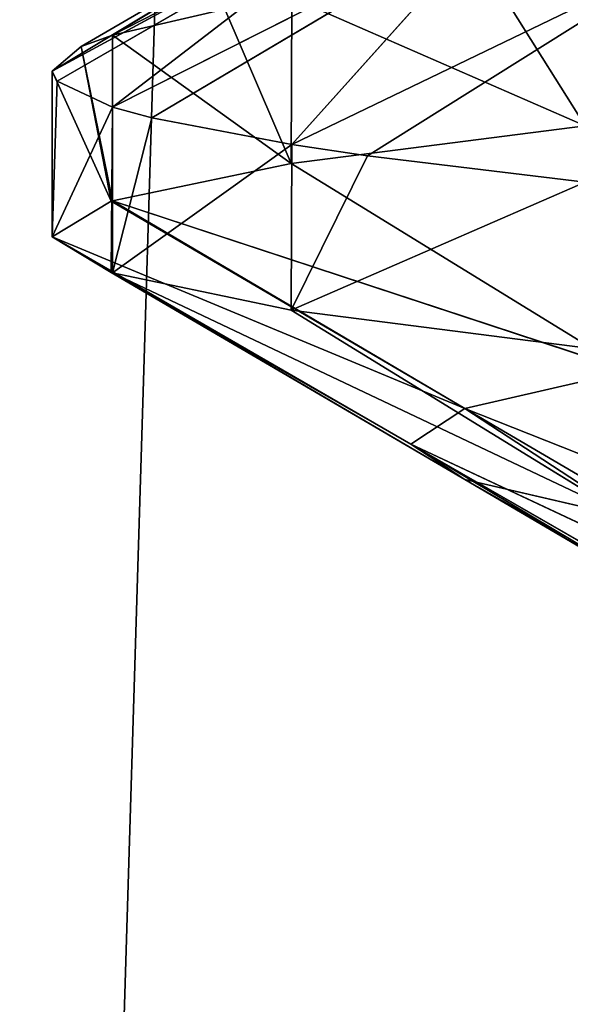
# Model space of a CAD drawing. Extents: x 31 to 268, y 1 to 99.
# Tile 29 of 33: x 142.35 to 143.4, y 10.02 to 11.91. Entities that reach past the tile are written whole.
import ezdxf

# ---------------------------------------------------------------- set-up
doc = ezdxf.new("R2010")
doc.units = 0
doc.header["$LTSCALE"] = 2.54
doc.layers.get('0').update_dxf_attribs({"color": 13, "linetype": 'CONTINUOUS'})

# ---------------------------------------------------------------- blocks, each defined once
blk = doc.blocks.new('RUNAN_SMALL_WIESZAK_NA_R_C')
at = {"color": 0}
for p, q in [((142.2844, 1.3295, 105.2557), (144.5154, 74.9895, 104.7791)), ((142.2844, 1.3295, 105.2557), (144.5154, 74.9895, 104.7791)), ((143.3972, 12.3225, 138.0677), (142.5245, 11.876, 137.37)), ((143.3972, 12.3225, 138.0677), (142.5245, 11.876, 137.37)), ((143.1466, 12.2512, 136.8817), (142.4087, 11.807, 136.0468)), ((143.1466, 12.2512, 136.8817), (142.4087, 11.807, 136.0468)), ((143.1466, 12.2512, 136.8817), (142.4642, 11.8543, 136.9645)), ((143.1466, 12.2512, 136.8817), (142.4642, 11.8543, 136.9645)), ((143.1466, 12.2512, 136.8817), (142.5245, 11.876, 137.37)), ((143.1466, 12.2512, 136.8817), (142.5245, 11.876, 137.37)), ((143.105, 12.1842, 135.6949), (142.4087, 11.807, 136.0468)), ((143.105, 12.1842, 135.6949), (142.4087, 11.807, 136.0468)), ((142.4185, 11.7874, 135.66), (143.105, 12.1842, 135.6949)), ((142.4185, 11.7874, 135.66), (143.105, 12.1842, 135.6949)), ((143.105, 12.1842, 135.6949), (142.5245, 11.7381, 134.7235)), ((143.105, 12.1842, 135.6949), (142.5245, 11.7381, 134.7235)), ((143.2701, 12.1146, 134.5035), (142.5245, 11.7381, 134.7235)), ((143.2701, 12.1146, 134.5035), (142.5245, 11.7381, 134.7235)), ((143.2701, 12.1146, 134.5035), (142.5999, 11.7177, 134.3504)), ((143.2701, 12.1146, 134.5035), (142.5999, 11.7177, 134.3504)), ((143.2701, 12.1146, 134.5035), (142.8682, 11.6664, 133.4406)), ((143.2701, 12.1146, 134.5035), (142.8682, 11.6664, 133.4406)), ((143.6455, 12.0418, 133.342), (142.8682, 11.6664, 133.4406)), ((143.6455, 12.0418, 133.342), (142.8682, 11.6664, 133.4406)), ((143.0126, 11.6449, 133.0738), (143.6455, 12.0418, 133.342)), ((143.0126, 11.6449, 133.0738), (143.6455, 12.0418, 133.342)), ((143.2432, 11.9988, 139.514), (143.4296, 11.7024, 139.8568)), ((143.2432, 11.9988, 139.514), (143.4296, 11.7024, 139.8568)), ((142.8682, 11.9477, 138.653), (142.8668, 11.6299, 138.6489)), ((142.8682, 11.9477, 138.653), (142.8668, 11.6299, 138.6489)), ((142.8682, 11.9477, 138.653), (143.4296, 11.7024, 139.8568)), ((142.8682, 11.9477, 138.653), (143.4296, 11.7024, 139.8568)), ((142.5245, 11.876, 137.37), (142.7397, 11.9256, 138.2681)), ((142.5245, 11.876, 137.37), (142.7397, 11.9256, 138.2681)), ((142.7397, 11.9256, 138.2681), (142.8668, 11.6299, 138.6489)), ((142.7397, 11.9256, 138.2681), (142.8668, 11.6299, 138.6489)), ((142.4642, 11.8543, 136.9645), (142.5245, 11.876, 137.37)), ((142.4642, 11.8543, 136.9645), (142.5245, 11.876, 137.37)), ((142.5245, 11.876, 137.37), (142.5245, 11.5585, 137.37)), ((142.5245, 11.876, 137.37), (142.5245, 11.5585, 137.37)), ((142.5245, 11.876, 137.37), (142.8668, 11.6299, 138.6489)), ((142.5245, 11.876, 137.37), (142.8668, 11.6299, 138.6489)), ((142.4087, 11.807, 136.0468), (142.4642, 11.8543, 136.9645)), ((142.4087, 11.807, 136.0468), (142.4642, 11.8543, 136.9645)), ((142.4642, 11.8543, 136.9645), (142.5219, 11.5577, 137.3553)), ((142.4642, 11.8543, 136.9645), (142.5219, 11.5577, 137.3553)), ((142.4642, 11.8543, 136.9645), (142.5245, 11.5585, 137.37)), ((142.4642, 11.8543, 136.9645), (142.5245, 11.5585, 137.37)), ((142.4185, 11.7874, 135.66), (142.4087, 11.807, 136.0468)), ((142.4087, 11.807, 136.0468), (142.4087, 11.4895, 136.0468)), ((142.4087, 11.807, 136.0468), (142.4087, 11.4895, 136.0468)), ((142.4087, 11.807, 136.0468), (142.5219, 11.5577, 137.3553)), ((142.4087, 11.807, 136.0468), (142.5219, 11.5577, 137.3553)), ((142.4185, 11.7874, 135.66), (142.4087, 11.807, 136.0468)), ((142.4185, 11.7874, 135.66), (142.4087, 11.4895, 136.0468)), ((142.4185, 11.7874, 135.66), (142.4087, 11.4895, 136.0468)), ((142.5245, 11.7381, 134.7235), (142.4185, 11.7874, 135.66)), ((142.5245, 11.7381, 134.7235), (142.4185, 11.7874, 135.66)), ((142.5245, 11.7381, 134.7235), (142.4087, 11.4895, 136.0468)), ((142.5245, 11.7381, 134.7235), (142.4087, 11.4895, 136.0468)), ((142.5245, 11.7381, 134.7235), (142.5219, 11.4214, 134.7382)), ((142.5245, 11.7381, 134.7235), (142.5219, 11.4214, 134.7382)), ((142.5999, 11.7177, 134.3504), (142.5245, 11.7381, 134.7235)), ((142.5245, 11.7381, 134.7235), (142.5245, 11.4206, 134.7236)), ((142.5245, 11.7381, 134.7235), (142.5245, 11.4206, 134.7236)), ((142.5999, 11.7177, 134.3504), (142.5245, 11.7381, 134.7235)), ((142.5999, 11.7177, 134.3504), (142.5245, 11.4206, 134.7236)), ((142.5999, 11.7177, 134.3504), (142.5245, 11.4206, 134.7236)), ((142.8682, 11.6664, 133.4406), (142.5999, 11.7177, 134.3504)), ((142.8682, 11.6664, 133.4406), (142.5999, 11.7177, 134.3504)), ((143.4296, 11.7024, 139.8568), (142.8668, 11.6299, 138.6489)), ((143.4296, 11.7024, 139.8568), (142.8668, 11.6299, 138.6489)), ((142.8682, 11.6664, 133.4406), (142.5245, 11.4206, 134.7236)), ((142.8682, 11.6664, 133.4406), (142.5245, 11.4206, 134.7236)), ((142.8682, 11.6664, 133.4406), (142.8668, 11.3491, 133.4446)), ((142.8682, 11.6664, 133.4406), (142.8668, 11.3491, 133.4446)), ((143.0126, 11.6449, 133.0738), (142.8682, 11.6664, 133.4406)), ((143.0126, 11.6449, 133.0738), (142.8682, 11.6664, 133.4406)), ((143.0126, 11.6449, 133.0738), (142.8668, 11.3491, 133.4446)), ((143.0126, 11.6449, 133.0738), (142.8668, 11.3491, 133.4446)), ((143.4296, 11.5941, 132.2368), (143.0126, 11.6449, 133.0738)), ((143.4296, 11.5941, 132.2368), (143.0126, 11.6449, 133.0738)), ((142.8668, 11.6299, 138.6489), (142.5245, 11.5585, 137.37)), ((142.8668, 11.6299, 138.6489), (142.5245, 11.5585, 137.37)), ((142.8668, 11.6299, 138.6489), (143.5129, 11.2331, 138.4142)), ((142.8668, 11.6299, 138.6489), (143.5129, 11.2331, 138.4142)), ((143.4296, 11.5941, 132.2368), (142.8668, 11.3491, 133.4446)), ((143.4296, 11.5941, 132.2368), (142.8668, 11.3491, 133.4446)), ((142.5219, 11.5577, 137.3553), (142.4087, 11.4895, 136.0468)), ((142.5219, 11.5577, 137.3553), (142.4087, 11.4895, 136.0468)), ((142.5245, 11.5585, 137.37), (142.5219, 11.5577, 137.3553)), ((142.5245, 11.5585, 137.37), (142.5219, 11.5577, 137.3553)), ((143.1991, 11.1608, 137.2372), (142.5219, 11.5577, 137.3553)), ((143.1991, 11.1608, 137.2372), (142.5219, 11.5577, 137.3553)), ((143.5129, 11.2331, 138.4142), (142.5245, 11.5585, 137.37)), ((143.5129, 11.2331, 138.4142), (142.5245, 11.5585, 137.37)), ((143.1991, 11.1608, 137.2372), (142.5245, 11.5585, 137.37)), ((143.1991, 11.1608, 137.2372), (142.5245, 11.5585, 137.37)), ((142.4087, 11.4895, 136.0468), (142.5219, 11.4214, 134.7382)), ((142.4087, 11.4895, 136.0468), (142.5219, 11.4214, 134.7382)), ((142.4087, 11.4895, 136.0468), (143.0961, 11.0926, 136.0468)), ((142.4087, 11.4895, 136.0468), (143.0961, 11.0926, 136.0468)), ((142.4087, 11.4895, 136.0468), (143.1991, 11.1608, 137.2372)), ((142.4087, 11.4895, 136.0468), (143.1991, 11.1608, 137.2372)), ((142.5219, 11.4214, 134.7382), (142.5245, 11.4206, 134.7236)), ((142.5219, 11.4214, 134.7382), (142.5245, 11.4206, 134.7236)), ((142.5219, 11.4214, 134.7382), (143.1991, 11.0245, 134.8563)), ((142.5219, 11.4214, 134.7382), (143.1991, 11.0245, 134.8563)), ((142.5219, 11.4214, 134.7382), (143.0961, 11.0926, 136.0468)), ((142.5219, 11.4214, 134.7382), (143.0961, 11.0926, 136.0468)), ((142.5245, 11.4206, 134.7236), (142.8668, 11.3491, 133.4446)), ((142.5245, 11.4206, 134.7236), (142.8668, 11.3491, 133.4446)), ((142.5245, 11.4206, 134.7236), (143.5129, 10.9522, 133.6793)), ((142.5245, 11.4206, 134.7236), (143.5129, 10.9522, 133.6793)), ((142.5245, 11.4206, 134.7236), (143.1991, 11.0245, 134.8563)), ((142.5245, 11.4206, 134.7236), (143.1991, 11.0245, 134.8563)), ((142.8668, 11.3491, 133.4446), (143.4296, 11.2766, 132.2368)), ((142.8668, 11.3491, 133.4446), (143.4296, 11.2766, 132.2368)), ((142.8668, 11.3491, 133.4446), (143.5129, 10.9522, 133.6793)), ((142.8668, 11.3491, 133.4446), (143.5129, 10.9522, 133.6793)), ((143.1991, 11.1608, 137.2372), (143.5129, 11.2331, 138.4142)), ((143.1991, 11.1608, 137.2372), (143.5129, 11.2331, 138.4142)), ((143.0961, 11.0926, 136.0468), (143.1991, 11.1608, 137.2372)), ((143.0961, 11.0926, 136.0468), (143.1991, 11.1608, 137.2372)), ((143.1991, 11.1608, 137.2372), (143.834, 10.7457, 136.8391)), ((144.067, 10.8171, 137.9071), (143.1991, 11.1608, 137.2372)), ((144.067, 10.8171, 137.9071), (143.1991, 11.1608, 137.2372)), ((143.8763, 10.7639, 137.1192), (143.1991, 11.1608, 137.2372)), ((143.8763, 10.7639, 137.1192), (143.1991, 11.1608, 137.2372)), ((143.1991, 11.1608, 137.2372), (143.834, 10.7457, 136.8391)), ((143.0961, 11.0926, 136.0468), (143.7897, 10.6786, 135.7693)), ((143.1991, 11.0245, 134.8563), (143.0961, 11.0926, 136.0468)), ((143.834, 10.7457, 136.8391), (143.0961, 11.0926, 136.0468)), ((143.834, 10.7457, 136.8391), (143.0961, 11.0926, 136.0468)), ((143.7835, 10.6958, 136.0468), (143.0961, 11.0926, 136.0468)), ((143.7835, 10.6958, 136.0468), (143.0961, 11.0926, 136.0468)), ((143.0961, 11.0926, 136.0468), (143.7897, 10.6786, 135.7693)), ((143.1991, 11.0245, 134.8563), (143.0961, 11.0926, 136.0468)), ((143.5129, 10.9522, 133.6793), (143.1991, 11.0245, 134.8563)), ((143.1991, 11.0245, 134.8563), (143.9315, 10.6091, 134.6954)), ((143.7897, 10.6786, 135.7693), (143.1991, 11.0245, 134.8563)), ((143.7897, 10.6786, 135.7693), (143.1991, 11.0245, 134.8563)), ((143.8763, 10.6276, 134.9743), (143.1991, 11.0245, 134.8563)), ((143.8763, 10.6276, 134.9743), (143.1991, 11.0245, 134.8563)), ((143.1991, 11.0245, 134.8563), (143.9315, 10.6091, 134.6954)), ((143.5129, 10.9522, 133.6793), (143.1991, 11.0245, 134.8563))]:
    blk.add_line(p, q, dxfattribs=at)
mesh = blk.add_polyface(dxfattribs=at)
corners = [(144.1946, 1.3295, 167.2562), (141.8112, 74.9895, 166.7149), (140.4036, 1.3295, 166.3027)]
mesh.append_faces([[corners[k] for k in face] for face in [(0, 1, 2)]], dxfattribs={"color": 0})
mesh = blk.add_polyface(dxfattribs=at)
corners = [(144.1946, 74.9895, 167.2562), (141.8112, 74.9895, 166.7149), (144.1946, 1.3295, 167.2562)]
mesh.append_faces([[corners[k] for k in face] for face in [(0, 1, 2)]], dxfattribs={"color": 0})
mesh = blk.add_polyface(dxfattribs=at)
corners = [(146.127, 1.3295, 104.5374), (142.2844, 1.3295, 105.2557), (144.5154, 74.9895, 104.7791)]
mesh.append_faces([[corners[k] for k in face] for face in [(0, 1, 2)]], dxfattribs={"color": 0})
mesh = blk.add_polyface(dxfattribs=at)
corners = [(144.5154, 74.9895, 104.7791), (142.2844, 1.3295, 105.2557), (142.2844, 74.9895, 105.2557)]
mesh.append_faces([[corners[k] for k in face] for face in [(0, 1, 2)]], dxfattribs={"color": 0})
mesh = blk.add_polyface(dxfattribs=at)
corners = [(143.3972, 12.3225, 138.0677), (142.5245, 11.876, 137.37), (143.1466, 12.2512, 136.8817)]
mesh.append_faces([[corners[k] for k in face] for face in [(0, 1, 2)]], dxfattribs={"color": 0})
mesh = blk.add_polyface(dxfattribs=at)
corners = [(142.7397, 11.9256, 138.2681), (142.5245, 11.876, 137.37), (143.3972, 12.3225, 138.0677)]
mesh.append_faces([[corners[k] for k in face] for face in [(0, 1, 2)]], dxfattribs={"color": 0})
mesh = blk.add_polyface(dxfattribs=at)
corners = [(143.1466, 12.2512, 136.8817), (142.4087, 11.807, 136.0468), (143.105, 12.1842, 135.6949)]
mesh.append_faces([[corners[k] for k in face] for face in [(0, 1, 2)]], dxfattribs={"color": 0})
mesh = blk.add_polyface(dxfattribs=at)
corners = [(142.4642, 11.8543, 136.9645), (142.4087, 11.807, 136.0468), (143.1466, 12.2512, 136.8817)]
mesh.append_faces([[corners[k] for k in face] for face in [(0, 1, 2)]], dxfattribs={"color": 0})
mesh = blk.add_polyface(dxfattribs=at)
corners = [(142.5245, 11.876, 137.37), (142.4642, 11.8543, 136.9645), (143.1466, 12.2512, 136.8817)]
mesh.append_faces([[corners[k] for k in face] for face in [(0, 1, 2)]], dxfattribs={"color": 0})
mesh = blk.add_polyface(dxfattribs=at)
corners = [(142.4087, 11.807, 136.0468), (142.4185, 11.7874, 135.66), (143.105, 12.1842, 135.6949)]
mesh.append_faces([[corners[k] for k in face] for face in [(0, 1, 2)]], dxfattribs={"color": 0})
mesh = blk.add_polyface(dxfattribs=at)
corners = [(143.105, 12.1842, 135.6949), (142.4185, 11.7874, 135.66), (142.5245, 11.7381, 134.7235)]
mesh.append_faces([[corners[k] for k in face] for face in [(0, 1, 2)]], dxfattribs={"color": 0})
mesh = blk.add_polyface(dxfattribs=at)
corners = [(143.105, 12.1842, 135.6949), (142.5245, 11.7381, 134.7235), (143.2701, 12.1146, 134.5035)]
mesh.append_faces([[corners[k] for k in face] for face in [(0, 1, 2)]], dxfattribs={"color": 0})
mesh = blk.add_polyface(dxfattribs=at)
corners = [(142.5245, 11.7381, 134.7235), (142.5999, 11.7177, 134.3504), (143.2701, 12.1146, 134.5035)]
mesh.append_faces([[corners[k] for k in face] for face in [(0, 1, 2)]], dxfattribs={"color": 0})
mesh = blk.add_polyface(dxfattribs=at)
corners = [(143.2701, 12.1146, 134.5035), (142.5999, 11.7177, 134.3504), (142.8682, 11.6664, 133.4406)]
mesh.append_faces([[corners[k] for k in face] for face in [(0, 1, 2)]], dxfattribs={"color": 0})
mesh = blk.add_polyface(dxfattribs=at)
corners = [(143.2701, 12.1146, 134.5035), (142.8682, 11.6664, 133.4406), (143.6455, 12.0418, 133.342)]
mesh.append_faces([[corners[k] for k in face] for face in [(0, 1, 2)]], dxfattribs={"color": 0})
mesh = blk.add_polyface(dxfattribs=at)
corners = [(142.8682, 11.6664, 133.4406), (143.0126, 11.6449, 133.0738), (143.6455, 12.0418, 133.342)]
mesh.append_faces([[corners[k] for k in face] for face in [(0, 1, 2)]], dxfattribs={"color": 0})
mesh = blk.add_polyface(dxfattribs=at)
corners = [(143.6455, 12.0418, 133.342), (143.0126, 11.6449, 133.0738), (143.4296, 11.5941, 132.2368)]
mesh.append_faces([[corners[k] for k in face] for face in [(0, 1, 2)]], dxfattribs={"color": 0})
mesh = blk.add_polyface(dxfattribs=at)
corners = [(143.4296, 12.0199, 139.8568), (143.4296, 11.7024, 139.8568), (143.2432, 11.9988, 139.514)]
mesh.append_faces([[corners[k] for k in face] for face in [(0, 1, 2)]], dxfattribs={"color": 0})
mesh = blk.add_polyface(dxfattribs=at)
corners = [(143.2432, 11.9988, 139.514), (143.4296, 11.7024, 139.8568), (142.8682, 11.9477, 138.653)]
mesh.append_faces([[corners[k] for k in face] for face in [(0, 1, 2)]], dxfattribs={"color": 0})
mesh = blk.add_polyface(dxfattribs=at)
corners = [(142.8682, 11.9477, 138.653), (142.8668, 11.6299, 138.6489), (142.7397, 11.9256, 138.2681)]
mesh.append_faces([[corners[k] for k in face] for face in [(0, 1, 2)]], dxfattribs={"color": 0})
mesh = blk.add_polyface(dxfattribs=at)
corners = [(142.8682, 11.9477, 138.653), (143.4296, 11.7024, 139.8568), (142.8668, 11.6299, 138.6489)]
mesh.append_faces([[corners[k] for k in face] for face in [(0, 1, 2)]], dxfattribs={"color": 0})
mesh = blk.add_polyface(dxfattribs=at)
corners = [(142.7397, 11.9256, 138.2681), (142.8668, 11.6299, 138.6489), (142.5245, 11.876, 137.37)]
mesh.append_faces([[corners[k] for k in face] for face in [(0, 1, 2)]], dxfattribs={"color": 0})
mesh = blk.add_polyface(dxfattribs=at)
corners = [(142.5245, 11.876, 137.37), (142.5245, 11.5585, 137.37), (142.4642, 11.8543, 136.9645)]
mesh.append_faces([[corners[k] for k in face] for face in [(0, 1, 2)]], dxfattribs={"color": 0})
mesh = blk.add_polyface(dxfattribs=at)
corners = [(142.5245, 11.876, 137.37), (142.8668, 11.6299, 138.6489), (142.5245, 11.5585, 137.37)]
mesh.append_faces([[corners[k] for k in face] for face in [(0, 1, 2)]], dxfattribs={"color": 0})
mesh = blk.add_polyface(dxfattribs=at)
corners = [(142.4642, 11.8543, 136.9645), (142.5219, 11.5577, 137.3553), (142.4087, 11.807, 136.0468)]
mesh.append_faces([[corners[k] for k in face] for face in [(0, 1, 2)]], dxfattribs={"color": 0})
mesh = blk.add_polyface(dxfattribs=at)
corners = [(142.4642, 11.8543, 136.9645), (142.5245, 11.5585, 137.37), (142.5219, 11.5577, 137.3553)]
mesh.append_faces([[corners[k] for k in face] for face in [(0, 1, 2)]], dxfattribs={"color": 0})
mesh = blk.add_polyface(dxfattribs=at)
corners = [(142.4087, 11.807, 136.0468), (142.4087, 11.4895, 136.0468), (142.4185, 11.7874, 135.66)]
mesh.append_faces([[corners[k] for k in face] for face in [(0, 1, 2)]], dxfattribs={"color": 0})
mesh = blk.add_polyface(dxfattribs=at)
corners = [(142.4087, 11.807, 136.0468), (142.5219, 11.5577, 137.3553), (142.4087, 11.4895, 136.0468)]
mesh.append_faces([[corners[k] for k in face] for face in [(0, 1, 2)]], dxfattribs={"color": 0})
mesh = blk.add_polyface(dxfattribs=at)
corners = [(142.4185, 11.7874, 135.66), (142.4087, 11.4895, 136.0468), (142.5245, 11.7381, 134.7235)]
mesh.append_faces([[corners[k] for k in face] for face in [(0, 1, 2)]], dxfattribs={"color": 0})
mesh = blk.add_polyface(dxfattribs=at)
corners = [(142.5245, 11.7381, 134.7235), (142.4087, 11.4895, 136.0468), (142.5219, 11.4214, 134.7382)]
mesh.append_faces([[corners[k] for k in face] for face in [(0, 1, 2)]], dxfattribs={"color": 0})
mesh = blk.add_polyface(dxfattribs=at)
corners = [(142.5245, 11.7381, 134.7235), (142.5219, 11.4214, 134.7382), (142.5245, 11.4206, 134.7236)]
mesh.append_faces([[corners[k] for k in face] for face in [(0, 1, 2)]], dxfattribs={"color": 0})
mesh = blk.add_polyface(dxfattribs=at)
corners = [(142.5245, 11.7381, 134.7235), (142.5245, 11.4206, 134.7236), (142.5999, 11.7177, 134.3504)]
mesh.append_faces([[corners[k] for k in face] for face in [(0, 1, 2)]], dxfattribs={"color": 0})
mesh = blk.add_polyface(dxfattribs=at)
corners = [(142.5999, 11.7177, 134.3504), (142.5245, 11.4206, 134.7236), (142.8682, 11.6664, 133.4406)]
mesh.append_faces([[corners[k] for k in face] for face in [(0, 1, 2)]], dxfattribs={"color": 0})
mesh = blk.add_polyface(dxfattribs=at)
corners = [(143.4296, 11.7024, 139.8568), (143.5129, 11.2331, 138.4142), (142.8668, 11.6299, 138.6489)]
mesh.append_faces([[corners[k] for k in face] for face in [(0, 1, 2)]], dxfattribs={"color": 0})
mesh = blk.add_polyface(dxfattribs=at)
corners = [(142.8682, 11.6664, 133.4406), (142.5245, 11.4206, 134.7236), (142.8668, 11.3491, 133.4446)]
mesh.append_faces([[corners[k] for k in face] for face in [(0, 1, 2)]], dxfattribs={"color": 0})
mesh = blk.add_polyface(dxfattribs=at)
corners = [(142.8682, 11.6664, 133.4406), (142.8668, 11.3491, 133.4446), (143.0126, 11.6449, 133.0738)]
mesh.append_faces([[corners[k] for k in face] for face in [(0, 1, 2)]], dxfattribs={"color": 0})
mesh = blk.add_polyface(dxfattribs=at)
corners = [(143.0126, 11.6449, 133.0738), (142.8668, 11.3491, 133.4446), (143.4296, 11.5941, 132.2368)]
mesh.append_faces([[corners[k] for k in face] for face in [(0, 1, 2)]], dxfattribs={"color": 0})
mesh = blk.add_polyface(dxfattribs=at)
corners = [(142.8668, 11.6299, 138.6489), (143.5129, 11.2331, 138.4142), (142.5245, 11.5585, 137.37)]
mesh.append_faces([[corners[k] for k in face] for face in [(0, 1, 2)]], dxfattribs={"color": 0})
mesh = blk.add_polyface(dxfattribs=at)
corners = [(143.4296, 11.5941, 132.2368), (142.8668, 11.3491, 133.4446), (143.4296, 11.2766, 132.2368)]
mesh.append_faces([[corners[k] for k in face] for face in [(0, 1, 2)]], dxfattribs={"color": 0})
mesh = blk.add_polyface(dxfattribs=at)
corners = [(142.5219, 11.5577, 137.3553), (143.1991, 11.1608, 137.2372), (142.4087, 11.4895, 136.0468)]
mesh.append_faces([[corners[k] for k in face] for face in [(0, 1, 2)]], dxfattribs={"color": 0})
mesh = blk.add_polyface(dxfattribs=at)
corners = [(142.5245, 11.5585, 137.37), (143.1991, 11.1608, 137.2372), (142.5219, 11.5577, 137.3553)]
mesh.append_faces([[corners[k] for k in face] for face in [(0, 1, 2)]], dxfattribs={"color": 0})
mesh = blk.add_polyface(dxfattribs=at)
corners = [(143.5129, 11.2331, 138.4142), (143.1991, 11.1608, 137.2372), (142.5245, 11.5585, 137.37)]
mesh.append_faces([[corners[k] for k in face] for face in [(0, 1, 2)]], dxfattribs={"color": 0})
mesh = blk.add_polyface(dxfattribs=at)
corners = [(143.0961, 11.0926, 136.0468), (142.5219, 11.4214, 134.7382), (142.4087, 11.4895, 136.0468)]
mesh.append_faces([[corners[k] for k in face] for face in [(0, 1, 2)]], dxfattribs={"color": 0})
mesh = blk.add_polyface(dxfattribs=at)
corners = [(143.1991, 11.1608, 137.2372), (143.0961, 11.0926, 136.0468), (142.4087, 11.4895, 136.0468)]
mesh.append_faces([[corners[k] for k in face] for face in [(0, 1, 2)]], dxfattribs={"color": 0})
mesh = blk.add_polyface(dxfattribs=at)
corners = [(143.1991, 11.0245, 134.8563), (142.5245, 11.4206, 134.7236), (142.5219, 11.4214, 134.7382)]
mesh.append_faces([[corners[k] for k in face] for face in [(0, 1, 2)]], dxfattribs={"color": 0})
mesh = blk.add_polyface(dxfattribs=at)
corners = [(143.0961, 11.0926, 136.0468), (143.1991, 11.0245, 134.8563), (142.5219, 11.4214, 134.7382)]
mesh.append_faces([[corners[k] for k in face] for face in [(0, 1, 2)]], dxfattribs={"color": 0})
mesh = blk.add_polyface(dxfattribs=at)
corners = [(142.5245, 11.4206, 134.7236), (143.5129, 10.9522, 133.6793), (142.8668, 11.3491, 133.4446)]
mesh.append_faces([[corners[k] for k in face] for face in [(0, 1, 2)]], dxfattribs={"color": 0})
mesh = blk.add_polyface(dxfattribs=at)
corners = [(143.1991, 11.0245, 134.8563), (143.5129, 10.9522, 133.6793), (142.5245, 11.4206, 134.7236)]
mesh.append_faces([[corners[k] for k in face] for face in [(0, 1, 2)]], dxfattribs={"color": 0})
mesh = blk.add_polyface(dxfattribs=at)
corners = [(143.5129, 10.9522, 133.6793), (143.4296, 11.2766, 132.2368), (142.8668, 11.3491, 133.4446)]
mesh.append_faces([[corners[k] for k in face] for face in [(0, 1, 2)]], dxfattribs={"color": 0})
mesh = blk.add_polyface(dxfattribs=at)
corners = [(143.5129, 11.2331, 138.4142), (144.067, 10.8171, 137.9071), (143.1991, 11.1608, 137.2372)]
mesh.append_faces([[corners[k] for k in face] for face in [(0, 1, 2)]], dxfattribs={"color": 0})
mesh = blk.add_polyface(dxfattribs=at)
corners = [(143.1991, 11.1608, 137.2372), (143.834, 10.7457, 136.8391), (143.0961, 11.0926, 136.0468)]
mesh.append_faces([[corners[k] for k in face] for face in [(0, 1, 2)]], dxfattribs={"color": 0})
mesh = blk.add_polyface(dxfattribs=at)
corners = [(144.067, 10.8171, 137.9071), (143.8763, 10.7639, 137.1192), (143.1991, 11.1608, 137.2372)]
mesh.append_faces([[corners[k] for k in face] for face in [(0, 1, 2)]], dxfattribs={"color": 0})
mesh = blk.add_polyface(dxfattribs=at)
corners = [(143.1991, 11.1608, 137.2372), (143.8763, 10.7639, 137.1192), (143.834, 10.7457, 136.8391)]
mesh.append_faces([[corners[k] for k in face] for face in [(0, 1, 2)]], dxfattribs={"color": 0})
mesh = blk.add_polyface(dxfattribs=at)
corners = [(143.0961, 11.0926, 136.0468), (143.7897, 10.6786, 135.7693), (143.1991, 11.0245, 134.8563)]
mesh.append_faces([[corners[k] for k in face] for face in [(0, 1, 2)]], dxfattribs={"color": 0})
mesh = blk.add_polyface(dxfattribs=at)
corners = [(143.834, 10.7457, 136.8391), (143.7835, 10.6958, 136.0468), (143.0961, 11.0926, 136.0468)]
mesh.append_faces([[corners[k] for k in face] for face in [(0, 1, 2)]], dxfattribs={"color": 0})
mesh = blk.add_polyface(dxfattribs=at)
corners = [(143.7835, 10.6958, 136.0468), (143.7897, 10.6786, 135.7693), (143.0961, 11.0926, 136.0468)]
mesh.append_faces([[corners[k] for k in face] for face in [(0, 1, 2)]], dxfattribs={"color": 0})
mesh = blk.add_polyface(dxfattribs=at)
corners = [(143.1991, 11.0245, 134.8563), (143.9315, 10.6091, 134.6954), (143.5129, 10.9522, 133.6793)]
mesh.append_faces([[corners[k] for k in face] for face in [(0, 1, 2)]], dxfattribs={"color": 0})
mesh = blk.add_polyface(dxfattribs=at)
corners = [(143.7897, 10.6786, 135.7693), (143.8763, 10.6276, 134.9743), (143.1991, 11.0245, 134.8563)]
mesh.append_faces([[corners[k] for k in face] for face in [(0, 1, 2)]], dxfattribs={"color": 0})
mesh = blk.add_polyface(dxfattribs=at)
corners = [(143.8763, 10.6276, 134.9743), (143.9315, 10.6091, 134.6954), (143.1991, 11.0245, 134.8563)]
mesh.append_faces([[corners[k] for k in face] for face in [(0, 1, 2)]], dxfattribs={"color": 0})
mesh = blk.add_polyface(dxfattribs=at)
corners = [(143.15, 9.7128, 136.9097), (143.8321, 10.1097, 136.8241), (143.834, 10.1107, 136.8391)]
mesh.append_faces([[corners[k] for k in face] for face in [(0, 1, 2)]], dxfattribs={"color": 0})
mesh = blk.add_polyface(dxfattribs=at)
corners = [(143.4056, 9.7842, 138.0951), (143.15, 9.7128, 136.9097), (143.834, 10.1107, 136.8391)]
mesh.append_faces([[corners[k] for k in face] for face in [(0, 1, 2)]], dxfattribs={"color": 0})
mesh = blk.add_polyface(dxfattribs=at)
corners = [(143.15, 9.7128, 136.9097), (143.7903, 10.0427, 135.7549), (143.8321, 10.1097, 136.8241)]
mesh.append_faces([[corners[k] for k in face] for face in [(0, 1, 2)]], dxfattribs={"color": 0})
mesh = blk.add_polyface(dxfattribs=at)
corners = [(143.7903, 10.0427, 135.7549), (143.1037, 9.6458, 135.7227), (143.9346, 9.9732, 134.6815)]
mesh.append_faces([[corners[k] for k in face] for face in [(0, 1, 2)]], dxfattribs={"color": 0})
mesh = blk.add_polyface(dxfattribs=at)
corners = [(143.15, 9.7128, 136.9097), (143.1037, 9.6458, 135.7227), (143.7903, 10.0427, 135.7549)]
mesh.append_faces([[corners[k] for k in face] for face in [(0, 1, 2)]], dxfattribs={"color": 0})

msp = doc.modelspace()

# ---------------------------------------------------------------- block references
at = {"color": 0}
msp.add_blockref('RUNAN_SMALL_WIESZAK_NA_R_C', (0, 0), dxfattribs=at)

doc.saveas('drawing.dxf')
